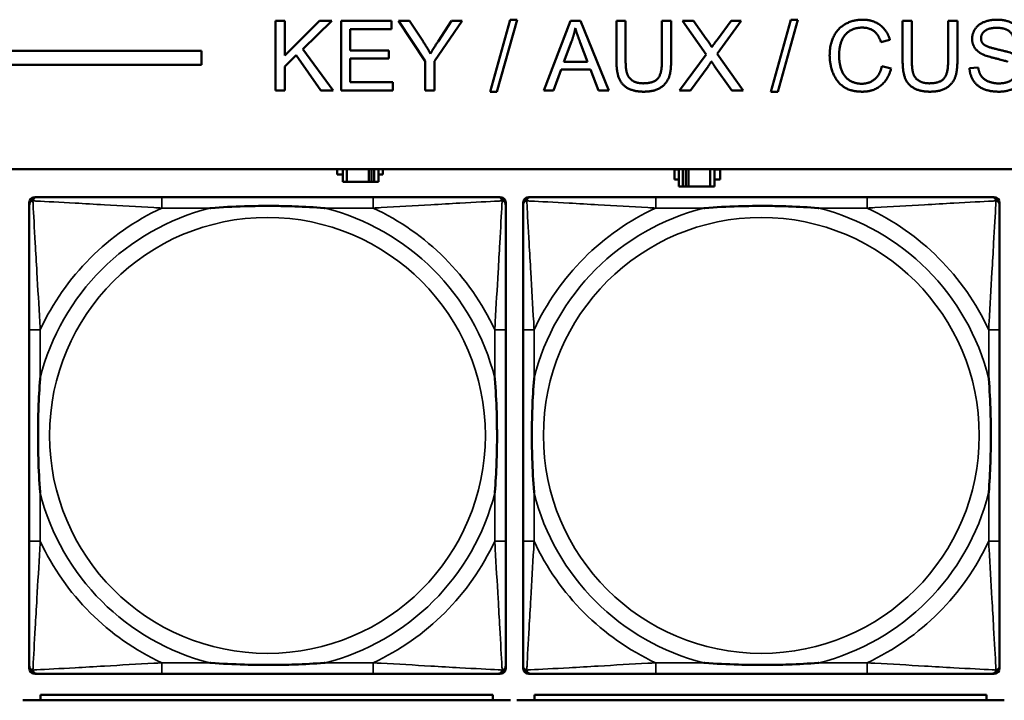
# Model space of a CAD drawing. Header units: inches. Extents: x 0.2 to 58.8, y 1.7 to 68.8.
# Tile 117 of 256: x 29.4 to 30.8, y 52.3 to 53.3. Entities that reach past the tile are written whole.
import ezdxf

# ---------------------------------------------------------------- set-up
doc = ezdxf.new("R2010")
doc.units = ezdxf.units.IN
doc.header["$MEASUREMENT"] = 0
doc.layers.add('Visible (ANSI)', color=7, linetype='Continuous', lineweight=50)
doc.layers.add('Visible Narrow (ANSI)', color=7, linetype='Continuous', lineweight=35)

msp = doc.modelspace()

# ---------------------------------------------------------------- linework, layer by layer
at = {"layer": 'Visible (ANSI)'}
for p, q in [((29.7531, 53.2795), (29.7663, 53.2795)), ((29.7531, 53.1795), (29.7531, 53.2795)), ((29.7663, 53.2795), (29.7663, 53.23)), ((29.7663, 53.23), (29.816, 53.2795)), ((29.8339, 53.2795), (29.792, 53.239)), ((29.816, 53.2795), (29.8339, 53.2795)), ((29.8471, 53.2795), (29.9195, 53.2795)), ((29.8471, 53.1795), (29.8471, 53.2795)), ((29.9195, 53.2795), (29.9195, 53.2677)), ((29.9682, 53.2219), (29.9297, 53.2795)), ((29.9297, 53.2795), (29.9457, 53.2795)), ((29.9457, 53.2795), (29.9655, 53.2493)), ((30.0214, 53.2795), (29.9815, 53.2219)), ((29.9866, 53.2501), (30.006, 53.2795)), ((30.006, 53.2795), (30.0214, 53.2795)), ((30.0613, 53.1778), (30.0903, 53.2812)), ((30.1002, 53.2812), (30.0712, 53.1778)), ((30.0903, 53.2812), (30.1002, 53.2812)), ((30.1387, 53.1795), (30.1771, 53.2795)), ((30.1771, 53.2795), (30.1915, 53.2795)), ((30.1915, 53.2795), (30.2323, 53.1795)), ((30.2431, 53.2217), (30.2431, 53.2795)), ((30.2431, 53.2795), (30.2563, 53.2795)), ((30.2563, 53.2795), (30.2563, 53.2218)), ((30.3085, 53.2218), (30.3085, 53.2795)), ((30.3085, 53.2795), (30.3217, 53.2795)), ((30.3217, 53.2795), (30.3217, 53.2217)), ((30.3723, 53.2314), (30.3382, 53.2795)), ((30.3382, 53.2795), (30.3539, 53.2795)), ((30.3539, 53.2795), (30.3722, 53.2539)), ((30.4226, 53.2795), (30.3879, 53.232)), ((30.3882, 53.2529), (30.4082, 53.2795)), ((30.4082, 53.2795), (30.4226, 53.2795)), ((30.465, 53.1778), (30.494, 53.2812)), ((30.5039, 53.2812), (30.4749, 53.1778)), ((30.494, 53.2812), (30.5039, 53.2812)), ((30.6545, 53.2217), (30.6545, 53.2795)), ((30.6545, 53.2795), (30.6678, 53.2795)), ((30.6678, 53.2795), (30.6678, 53.2218)), ((30.7199, 53.2218), (30.7199, 53.2795)), ((30.7199, 53.2795), (30.7332, 53.2795)), ((30.7332, 53.2795), (30.7332, 53.2217)), ((29.9195, 53.2677), (29.8604, 53.2677)), ((29.8604, 53.2677), (29.8604, 53.2371)), ((30.6363, 53.2522), (30.6233, 53.249)), ((29.792, 53.239), (29.8358, 53.1795)), ((29.8604, 53.2371), (29.9158, 53.2371)), ((29.9158, 53.2371), (29.9158, 53.2253)), ((30.1675, 53.2205), (30.1786, 53.2499)), ((30.191, 53.2483), (30.2015, 53.2205)), ((22.2594, 53.2363), (29.6465, 53.2363)), ((29.6465, 53.2363), (29.6465, 53.2163)), ((29.7827, 53.2301), (29.7663, 53.2142)), ((29.8183, 53.1795), (29.7827, 53.2301)), ((29.9158, 53.2253), (29.8604, 53.2253)), ((29.8604, 53.2253), (29.8604, 53.1913)), ((30.3336, 53.1795), (30.3723, 53.2314)), ((30.3879, 53.232), (30.4253, 53.1795)), ((29.6465, 53.2163), (22.2594, 53.2163)), ((29.7663, 53.2142), (29.7663, 53.1795)), ((29.9682, 53.1795), (29.9682, 53.2219)), ((29.9815, 53.2219), (29.9815, 53.1795)), ((30.1637, 53.2098), (30.1528, 53.1795)), ((30.2057, 53.2098), (30.1637, 53.2098)), ((30.2015, 53.2205), (30.1675, 53.2205)), ((30.2172, 53.1795), (30.2057, 53.2098)), ((30.3749, 53.2142), (30.3496, 53.1795)), ((30.4091, 53.1795), (30.3838, 53.2152)), ((30.6247, 53.2147), (30.638, 53.2113)), ((30.7507, 53.2117), (30.7632, 53.2128)), ((29.8604, 53.1913), (29.9218, 53.1913)), ((29.9218, 53.1913), (29.9218, 53.1795)), ((29.7663, 53.1795), (29.7531, 53.1795)), ((29.8358, 53.1795), (29.8183, 53.1795)), ((29.9218, 53.1795), (29.8471, 53.1795)), ((29.9815, 53.1795), (29.9682, 53.1795)), ((30.0712, 53.1778), (30.0613, 53.1778)), ((30.1528, 53.1795), (30.1387, 53.1795)), ((30.2323, 53.1795), (30.2172, 53.1795)), ((30.3496, 53.1795), (30.3336, 53.1795)), ((30.4253, 53.1795), (30.4091, 53.1795)), ((30.4749, 53.1778), (30.465, 53.1778)), ((22.2594, 53.0663), (39.3535, 53.0663)), ((29.8418, 53.0588), (29.8418, 53.0663)), ((29.8499, 53.0588), (29.8418, 53.0588)), ((29.8499, 53.0663), (29.8499, 53.0483)), ((29.8557, 53.0483), (29.8557, 53.0663)), ((29.887, 53.0483), (29.887, 53.0663)), ((29.891, 53.0663), (29.891, 53.0483)), ((29.895, 53.0663), (29.895, 53.0483)), ((29.9009, 53.0483), (29.9009, 53.0663)), ((29.9073, 53.0588), (29.9009, 53.0588)), ((29.9073, 53.0663), (29.9073, 53.0588)), ((30.3264, 53.0518), (30.3264, 53.0658)), ((30.3264, 53.0658), (30.3329, 53.0658)), ((30.3329, 53.0663), (30.3329, 53.0413)), ((30.3387, 53.0413), (30.3387, 53.0663)), ((30.3427, 53.0413), (30.3427, 53.0663)), ((30.3467, 53.0663), (30.3467, 53.0413)), ((30.378, 53.0663), (30.378, 53.0413)), ((30.3839, 53.0413), (30.3839, 53.0663)), ((30.3839, 53.0658), (30.392, 53.0658)), ((30.392, 53.0658), (30.392, 53.0518)), ((29.8499, 53.0483), (29.8557, 53.0483)), ((29.887, 53.0483), (29.8557, 53.0483)), ((29.891, 53.0483), (29.887, 53.0483)), ((29.895, 53.0483), (29.891, 53.0483)), ((29.895, 53.0483), (29.9009, 53.0483)), ((30.3329, 53.0518), (30.3264, 53.0518)), ((30.3329, 53.0413), (30.3387, 53.0413)), ((30.3427, 53.0413), (30.3387, 53.0413)), ((30.3467, 53.0413), (30.3427, 53.0413)), ((30.378, 53.0413), (30.3467, 53.0413)), ((30.378, 53.0413), (30.3839, 53.0413)), ((30.392, 53.0518), (30.3839, 53.0518)), ((29.4068, 53.0262), (29.4107, 53.0262)), ((29.8934, 53.0262), (29.5895, 53.0262)), ((30.0721, 53.0262), (30.0761, 53.0262)), ((30.1168, 53.0262), (30.1207, 53.0262)), ((30.6034, 53.0262), (30.2995, 53.0262)), ((30.7821, 53.0262), (30.7861, 53.0262)), ((29.3989, 52.349), (29.3989, 53.0183)), ((30.0839, 53.0183), (30.0839, 53.0144)), ((30.1089, 52.349), (30.1089, 53.0183)), ((30.7939, 53.0183), (30.7939, 53.0144)), ((29.3989, 52.8357), (29.3989, 52.5317)), ((30.0839, 52.5317), (30.0839, 52.8357)), ((30.1089, 52.8357), (30.1089, 52.5317)), ((30.7939, 52.5317), (30.7939, 52.8357)), ((30.0839, 52.353), (30.0839, 52.349)), ((30.7939, 52.353), (30.7939, 52.349)), ((30.0761, 52.3412), (29.4068, 52.3412)), ((29.5895, 52.3412), (29.8934, 52.3412)), ((30.7861, 52.3412), (30.1168, 52.3412)), ((30.2995, 52.3412), (30.6034, 52.3412)), ((30.0907, 52.303), (29.3897, 52.303)), ((30.0652, 52.311), (29.4152, 52.311)), ((29.4152, 52.303), (29.4152, 52.311)), ((30.0652, 52.311), (30.0652, 52.303)), ((30.8007, 52.303), (30.0997, 52.303)), ((30.7752, 52.311), (30.1252, 52.311)), ((30.1252, 52.303), (30.1252, 52.311)), ((30.7752, 52.311), (30.7752, 52.303))]:
    msp.add_line(p, q, dxfattribs=at)
for centre, radius, start, end in [((29.4107, 53.0144), 0.0118, 90, 180), ((29.4068, 53.0183), 0.00787, 90, 180), ((30.0721, 53.0144), 0.0118, 0, 90), ((30.0761, 53.0183), 0.00787, 0, 90), ((30.1207, 53.0144), 0.0118, 90, 180), ((30.1168, 53.0183), 0.00787, 90, 180), ((30.7821, 53.0144), 0.0118, 0, 90), ((30.7861, 53.0183), 0.00787, 0, 90), ((29.4107, 52.353), 0.0118, 180, 270), ((29.4068, 52.349), 0.00787, 180, 270), ((30.0721, 52.353), 0.0118, 270, 360), ((30.0761, 52.349), 0.00787, 270, 0), ((30.1207, 52.353), 0.0118, 180, 270), ((30.1168, 52.349), 0.00787, 180, 270), ((30.7821, 52.353), 0.0118, 270, 360), ((30.7861, 52.349), 0.00787, 270, 0)]:
    msp.add_arc(centre, radius, start, end, dxfattribs=at)
for points in [[(30.5496, 53.2303), (30.5496, 53.2459), (30.5615, 53.2692), (30.5836, 53.2813), (30.5968, 53.2813)], [(30.5968, 53.2813), (30.6118, 53.2813), (30.6323, 53.266), (30.6363, 53.2522)], [(30.7544, 53.2537), (30.7544, 53.2613), (30.763, 53.2744), (30.7796, 53.2813), (30.7897, 53.2813)], [(30.7897, 53.2813), (30.8009, 53.2813), (30.8179, 53.2741), (30.8271, 53.2602), (30.8274, 53.2514)], [(30.1786, 53.2499), (30.182, 53.2594), (30.184, 53.269)], [(30.184, 53.269), (30.1863, 53.2609), (30.191, 53.2483)], [(30.5965, 53.2699), (30.585, 53.2699), (30.5695, 53.2589), (30.5632, 53.2403), (30.5632, 53.2304)], [(30.6233, 53.249), (30.6198, 53.2599), (30.6066, 53.2699), (30.5965, 53.2699)], [(30.7903, 53.2696), (30.7782, 53.2696), (30.7672, 53.2608), (30.7672, 53.2546)], [(30.8147, 53.2504), (30.8137, 53.2599), (30.8018, 53.2696), (30.7903, 53.2696)], [(30.3722, 53.2539), (30.3779, 53.246), (30.3802, 53.2416)], [(30.3802, 53.2416), (30.3836, 53.247), (30.3882, 53.2529)], [(30.7686, 53.232), (30.7614, 53.2357), (30.7544, 53.2468), (30.7544, 53.2537)], [(30.7672, 53.2546), (30.7672, 53.2492), (30.7711, 53.2457)], [(29.9655, 53.2493), (29.9711, 53.241), (29.9757, 53.2324)], [(29.9757, 53.2324), (29.9802, 53.2403), (29.9866, 53.2501)], [(30.7711, 53.2457), (30.7749, 53.2423), (30.8073, 53.2349), (30.8134, 53.2322)], [(30.5966, 53.1778), (30.5804, 53.1778), (30.5602, 53.191), (30.5496, 53.216), (30.5496, 53.2303)], [(30.5632, 53.2304), (30.5632, 53.2176), (30.5707, 53.1986), (30.5863, 53.1892), (30.5954, 53.1892)], [(30.8059, 53.2208), (30.8018, 53.2224), (30.7742, 53.229), (30.7686, 53.232)], [(30.2826, 53.1778), (30.2686, 53.1778), (30.2507, 53.1875), (30.2431, 53.2059), (30.2431, 53.2217)], [(30.2563, 53.2218), (30.2563, 53.2089), (30.2611, 53.1965), (30.273, 53.1898), (30.2815, 53.1898)], [(30.2815, 53.1898), (30.2961, 53.1898), (30.3085, 53.2031), (30.3085, 53.2218)], [(30.3217, 53.2217), (30.3217, 53.2067), (30.315, 53.189), (30.2971, 53.1778), (30.2826, 53.1778)], [(30.3796, 53.2214), (30.3763, 53.2163), (30.3749, 53.2142)], [(30.3838, 53.2152), (30.3816, 53.2182), (30.3796, 53.2214)], [(30.5954, 53.1892), (30.6066, 53.1892), (30.622, 53.202), (30.6247, 53.2147)], [(30.638, 53.2113), (30.6338, 53.195), (30.6122, 53.1778), (30.5966, 53.1778)], [(30.6941, 53.1778), (30.68, 53.1778), (30.6621, 53.1875), (30.6545, 53.2059), (30.6545, 53.2217)], [(30.6678, 53.2218), (30.6678, 53.2089), (30.6726, 53.1965), (30.6844, 53.1898), (30.6929, 53.1898)], [(30.6929, 53.1898), (30.7075, 53.1898), (30.7199, 53.2031), (30.7199, 53.2218)], [(30.7332, 53.2217), (30.7332, 53.2067), (30.7264, 53.189), (30.7086, 53.1778), (30.6941, 53.1778)], [(30.7934, 53.1778), (30.7797, 53.1778), (30.7614, 53.1858), (30.751, 53.2016), (30.7507, 53.2117)], [(30.7632, 53.2128), (30.7641, 53.2052), (30.7706, 53.1956), (30.7842, 53.1897), (30.7928, 53.1897)], [(30.7928, 53.1897), (30.8003, 53.1897), (30.812, 53.1942), (30.8176, 53.202), (30.8176, 53.2067)], [(30.8304, 53.2078), (30.8304, 53.1998), (30.8212, 53.1857), (30.8041, 53.1778), (30.7934, 53.1778)]]:
    msp.add_open_spline(points, degree=2, dxfattribs=at)
for points, knots in [([(29.5895, 53.0262), (29.5859, 53.0262), (29.5823, 53.0262), (29.5787, 53.0262), (29.5455, 53.0262), (29.5118, 53.0262), (29.4809, 53.0262), (29.454, 53.0262), (29.4284, 53.0262), (29.415, 53.0262), (29.4134, 53.0262), (29.412, 53.0262), (29.4107, 53.0262)], [0, 0, 0, 0, 0.0272471, 0.0272471, 0.0272471, 0.2790553, 0.2790553, 0.2790553, 0.4988354, 0.4988354, 0.4988354, 0.5252205, 0.5252205, 0.5252205, 0.5252205]), ([(30.0721, 53.0262), (30.0573, 53.0262), (30.0157, 53.0262), (29.975, 53.0262), (29.9485, 53.0262), (29.9206, 53.0262), (29.8934, 53.0262)], [-0.5252205, -0.5252205, -0.5252205, -0.5252205, -0.20743, -0.20743, -0.20743, 0, 0, 0, 0]), ([(30.2995, 53.0262), (30.2959, 53.0262), (30.2923, 53.0262), (30.2887, 53.0262), (30.2555, 53.0262), (30.2218, 53.0262), (30.1909, 53.0262), (30.164, 53.0262), (30.1384, 53.0262), (30.125, 53.0262), (30.1234, 53.0262), (30.122, 53.0262), (30.1207, 53.0262)], [0, 0, 0, 0, 0.0272471, 0.0272471, 0.0272471, 0.2790553, 0.2790553, 0.2790553, 0.4988354, 0.4988354, 0.4988354, 0.5252205, 0.5252205, 0.5252205, 0.5252205]), ([(30.7821, 53.0262), (30.7673, 53.0262), (30.7257, 53.0262), (30.685, 53.0262), (30.6585, 53.0262), (30.6306, 53.0262), (30.6034, 53.0262)], [-0.5252205, -0.5252205, -0.5252205, -0.5252205, -0.20743, -0.20743, -0.20743, 0, 0, 0, 0]), ([(29.3989, 53.0144), (29.3989, 52.9995), (29.3989, 52.9579), (29.3989, 52.9173), (29.3989, 52.8907), (29.3989, 52.8629), (29.3989, 52.8357)], [-0.5252205, -0.5252205, -0.5252205, -0.5252205, -0.20743, -0.20743, -0.20743, 0, 0, 0, 0]), ([(29.6587, 53.0105), (29.6591, 53.0105), (29.6596, 53.0105), (29.6761, 53.0118), (29.6921, 53.0126), (29.7151, 53.0133), (29.7218, 53.0135), (29.731, 53.0136), (29.7334, 53.0136), (29.7375, 53.0136), (29.7391, 53.0136), (29.7422, 53.0136), (29.7438, 53.0136), (29.7473, 53.0136), (29.7494, 53.0136), (29.7556, 53.0136), (29.7597, 53.0135), (29.7694, 53.0133), (29.775, 53.0131), (29.7948, 53.0124), (29.8088, 53.0116), (29.8233, 53.0105), (29.8237, 53.0105), (29.8242, 53.0105)], [-0.416114, -0.416114, -0.416114, -0.416114, -0.4127691, -0.4127691, -0.2896446, -0.2896446, -0.2388934, -0.2388934, -0.2201881, -0.2201881, -0.2080204, -0.2080204, -0.196499, -0.196499, -0.1809939, -0.1809939, -0.149741, -0.149741, -0.1073162, -0.1073162, 0, 0, 0.0033356, 0.0033356, 0.0033356, 0.0033356]), ([(30.0839, 52.8357), (30.0839, 52.8392), (30.0839, 52.8428), (30.0839, 52.8464), (30.0839, 52.8796), (30.0839, 52.9133), (30.0839, 52.9442), (30.0839, 52.9711), (30.0839, 52.9967), (30.0839, 53.0101), (30.0839, 53.0117), (30.0839, 53.0132), (30.0839, 53.0144)], [0, 0, 0, 0, 0.0272471, 0.0272471, 0.0272471, 0.2790553, 0.2790553, 0.2790553, 0.4988354, 0.4988354, 0.4988354, 0.5252205, 0.5252205, 0.5252205, 0.5252205]), ([(30.1089, 53.0144), (30.1089, 52.9995), (30.1089, 52.9579), (30.1089, 52.9173), (30.1089, 52.8907), (30.1089, 52.8629), (30.1089, 52.8357)], [-0.5252205, -0.5252205, -0.5252205, -0.5252205, -0.20743, -0.20743, -0.20743, 0, 0, 0, 0]), ([(30.3687, 53.0105), (30.3691, 53.0105), (30.3696, 53.0105), (30.3861, 53.0118), (30.4021, 53.0126), (30.4251, 53.0133), (30.4318, 53.0135), (30.441, 53.0136), (30.4434, 53.0136), (30.4475, 53.0136), (30.4491, 53.0136), (30.4522, 53.0136), (30.4538, 53.0136), (30.4573, 53.0136), (30.4594, 53.0136), (30.4656, 53.0136), (30.4697, 53.0135), (30.4794, 53.0133), (30.485, 53.0131), (30.5048, 53.0124), (30.5188, 53.0116), (30.5333, 53.0105), (30.5337, 53.0105), (30.5342, 53.0105)], [-0.416114, -0.416114, -0.416114, -0.416114, -0.4127691, -0.4127691, -0.2896446, -0.2896446, -0.2388934, -0.2388934, -0.2201881, -0.2201881, -0.2080204, -0.2080204, -0.196499, -0.196499, -0.1809939, -0.1809939, -0.149741, -0.149741, -0.1073162, -0.1073162, 0, 0, 0.0033356, 0.0033356, 0.0033356, 0.0033356]), ([(30.7939, 52.8357), (30.7939, 52.8392), (30.7939, 52.8428), (30.7939, 52.8464), (30.7939, 52.8796), (30.7939, 52.9133), (30.7939, 52.9442), (30.7939, 52.9711), (30.7939, 52.9967), (30.7939, 53.0101), (30.7939, 53.0117), (30.7939, 53.0132), (30.7939, 53.0144)], [0, 0, 0, 0, 0.0272471, 0.0272471, 0.0272471, 0.2790553, 0.2790553, 0.2790553, 0.4988354, 0.4988354, 0.4988354, 0.5252205, 0.5252205, 0.5252205, 0.5252205]), ([(29.4147, 52.601), (29.4146, 52.6014), (29.4146, 52.6018), (29.4134, 52.6183), (29.4125, 52.6344), (29.4118, 52.6573), (29.4116, 52.664), (29.4115, 52.6732), (29.4115, 52.6757), (29.4115, 52.6798), (29.4115, 52.6814), (29.4115, 52.6845), (29.4115, 52.686), (29.4115, 52.6896), (29.4115, 52.6916), (29.4116, 52.6978), (29.4116, 52.702), (29.4118, 52.7117), (29.412, 52.7173), (29.4127, 52.7371), (29.4135, 52.7511), (29.4146, 52.7656), (29.4146, 52.766), (29.4147, 52.7664)], [-0.416114, -0.416114, -0.416114, -0.416114, -0.4127691, -0.4127691, -0.2896446, -0.2896446, -0.2388934, -0.2388934, -0.2201881, -0.2201881, -0.2080204, -0.2080204, -0.196499, -0.196499, -0.1809939, -0.1809939, -0.149741, -0.149741, -0.1073162, -0.1073162, 0, 0, 0.0033356, 0.0033356, 0.0033356, 0.0033356]), ([(30.0682, 52.7664), (30.0682, 52.766), (30.0683, 52.7656), (30.0695, 52.7491), (30.0704, 52.733), (30.0711, 52.7101), (30.0712, 52.7034), (30.0713, 52.6942), (30.0714, 52.6917), (30.0714, 52.6876), (30.0714, 52.686), (30.0714, 52.6829), (30.0714, 52.6814), (30.0714, 52.6778), (30.0714, 52.6757), (30.0713, 52.6696), (30.0712, 52.6654), (30.071, 52.6557), (30.0709, 52.6501), (30.0702, 52.6303), (30.0694, 52.6163), (30.0683, 52.6018), (30.0682, 52.6014), (30.0682, 52.601)], [-0.416114, -0.416114, -0.416114, -0.416114, -0.4127691, -0.4127691, -0.2896446, -0.2896446, -0.2388934, -0.2388934, -0.2201881, -0.2201881, -0.2080204, -0.2080204, -0.196499, -0.196499, -0.1809939, -0.1809939, -0.149741, -0.149741, -0.1073162, -0.1073162, 0, 0, 0.0033356, 0.0033356, 0.0033356, 0.0033356]), ([(30.1247, 52.601), (30.1246, 52.6014), (30.1246, 52.6018), (30.1234, 52.6183), (30.1225, 52.6344), (30.1218, 52.6573), (30.1216, 52.664), (30.1215, 52.6732), (30.1215, 52.6757), (30.1215, 52.6798), (30.1215, 52.6814), (30.1215, 52.6845), (30.1215, 52.686), (30.1215, 52.6896), (30.1215, 52.6916), (30.1216, 52.6978), (30.1216, 52.702), (30.1218, 52.7117), (30.122, 52.7173), (30.1227, 52.7371), (30.1235, 52.7511), (30.1246, 52.7656), (30.1246, 52.766), (30.1247, 52.7664)], [-0.416114, -0.416114, -0.416114, -0.416114, -0.4127691, -0.4127691, -0.2896446, -0.2896446, -0.2388934, -0.2388934, -0.2201881, -0.2201881, -0.2080204, -0.2080204, -0.196499, -0.196499, -0.1809939, -0.1809939, -0.149741, -0.149741, -0.1073162, -0.1073162, 0, 0, 0.0033356, 0.0033356, 0.0033356, 0.0033356]), ([(30.7782, 52.7664), (30.7782, 52.766), (30.7783, 52.7656), (30.7795, 52.7491), (30.7804, 52.733), (30.7811, 52.7101), (30.7812, 52.7034), (30.7813, 52.6942), (30.7814, 52.6917), (30.7814, 52.6876), (30.7814, 52.686), (30.7814, 52.6829), (30.7814, 52.6814), (30.7814, 52.6778), (30.7814, 52.6757), (30.7813, 52.6696), (30.7812, 52.6654), (30.781, 52.6557), (30.7809, 52.6501), (30.7802, 52.6303), (30.7794, 52.6163), (30.7783, 52.6018), (30.7782, 52.6014), (30.7782, 52.601)], [-0.416114, -0.416114, -0.416114, -0.416114, -0.4127691, -0.4127691, -0.2896446, -0.2896446, -0.2388934, -0.2388934, -0.2201881, -0.2201881, -0.2080204, -0.2080204, -0.196499, -0.196499, -0.1809939, -0.1809939, -0.149741, -0.149741, -0.1073162, -0.1073162, 0, 0, 0.0033356, 0.0033356, 0.0033356, 0.0033356]), ([(29.3989, 52.5317), (29.3989, 52.5045), (29.3989, 52.4767), (29.3989, 52.4501), (29.3989, 52.4095), (29.3989, 52.3679), (29.3989, 52.353)], [3.9382945, 3.9382945, 3.9382945, 3.9382945, 4.1457245, 4.1457245, 4.1457245, 4.463515, 4.463515, 4.463515, 4.463515]), ([(30.0839, 52.353), (30.0839, 52.3679), (30.0839, 52.4095), (30.0839, 52.4501), (30.0839, 52.4767), (30.0839, 52.5045), (30.0839, 52.5317)], [-0.5252205, -0.5252205, -0.5252205, -0.5252205, -0.20743, -0.20743, -0.20743, 0, 0, 0, 0]), ([(30.1089, 52.5317), (30.1089, 52.5045), (30.1089, 52.4767), (30.1089, 52.4501), (30.1089, 52.4095), (30.1089, 52.3679), (30.1089, 52.353)], [3.9382945, 3.9382945, 3.9382945, 3.9382945, 4.1457245, 4.1457245, 4.1457245, 4.463515, 4.463515, 4.463515, 4.463515]), ([(30.7939, 52.353), (30.7939, 52.3679), (30.7939, 52.4095), (30.7939, 52.4501), (30.7939, 52.4767), (30.7939, 52.5045), (30.7939, 52.5317)], [-0.5252205, -0.5252205, -0.5252205, -0.5252205, -0.20743, -0.20743, -0.20743, 0, 0, 0, 0]), ([(29.8242, 52.3569), (29.8237, 52.3569), (29.8233, 52.3569), (29.8088, 52.3558), (29.7948, 52.355), (29.775, 52.3543), (29.7694, 52.3541), (29.7597, 52.3539), (29.7556, 52.3538), (29.7494, 52.3538), (29.7473, 52.3538), (29.7438, 52.3538), (29.7422, 52.3538), (29.7391, 52.3538), (29.7375, 52.3538), (29.7334, 52.3538), (29.731, 52.3538), (29.7218, 52.3539), (29.7151, 52.3541), (29.6921, 52.3548), (29.6761, 52.3556), (29.6596, 52.3569), (29.6591, 52.3569), (29.6587, 52.3569)], [-0.4149464, -0.4149464, -0.4149464, -0.4149464, -0.41162, -0.41162, -0.3046026, -0.3046026, -0.2622958, -0.2622958, -0.23113, -0.23113, -0.215668, -0.215668, -0.2041787, -0.2041787, -0.1920448, -0.1920448, -0.1733916, -0.1733916, -0.1227817, -0.1227817, 0, 0, 0.0033356, 0.0033356, 0.0033356, 0.0033356]), ([(30.5342, 52.3569), (30.5337, 52.3569), (30.5333, 52.3569), (30.5188, 52.3558), (30.5048, 52.355), (30.485, 52.3543), (30.4794, 52.3541), (30.4697, 52.3539), (30.4656, 52.3538), (30.4594, 52.3538), (30.4573, 52.3538), (30.4538, 52.3538), (30.4522, 52.3538), (30.4491, 52.3538), (30.4475, 52.3538), (30.4434, 52.3538), (30.441, 52.3538), (30.4318, 52.3539), (30.4251, 52.3541), (30.4021, 52.3548), (30.3861, 52.3556), (30.3696, 52.3569), (30.3691, 52.3569), (30.3687, 52.3569)], [-0.4149464, -0.4149464, -0.4149464, -0.4149464, -0.41162, -0.41162, -0.3046026, -0.3046026, -0.2622958, -0.2622958, -0.23113, -0.23113, -0.215668, -0.215668, -0.2041787, -0.2041787, -0.1920448, -0.1920448, -0.1733916, -0.1733916, -0.1227817, -0.1227817, 0, 0, 0.0033356, 0.0033356, 0.0033356, 0.0033356]), ([(29.4107, 52.3412), (29.4256, 52.3412), (29.4672, 52.3412), (29.5079, 52.3412), (29.5344, 52.3412), (29.5623, 52.3412), (29.5895, 52.3412)], [-0.5252205, -0.5252205, -0.5252205, -0.5252205, -0.20743, -0.20743, -0.20743, 0, 0, 0, 0]), ([(29.8934, 52.3412), (29.9206, 52.3412), (29.9485, 52.3412), (29.975, 52.3412), (30.0157, 52.3412), (30.0573, 52.3412), (30.0721, 52.3412)], [3.9382945, 3.9382945, 3.9382945, 3.9382945, 4.1457245, 4.1457245, 4.1457245, 4.463515, 4.463515, 4.463515, 4.463515]), ([(30.1207, 52.3412), (30.1356, 52.3412), (30.1772, 52.3412), (30.2179, 52.3412), (30.2444, 52.3412), (30.2723, 52.3412), (30.2995, 52.3412)], [-0.5252205, -0.5252205, -0.5252205, -0.5252205, -0.20743, -0.20743, -0.20743, 0, 0, 0, 0]), ([(30.6034, 52.3412), (30.6306, 52.3412), (30.6585, 52.3412), (30.685, 52.3412), (30.7257, 52.3412), (30.7673, 52.3412), (30.7821, 52.3412)], [3.9382945, 3.9382945, 3.9382945, 3.9382945, 4.1457245, 4.1457245, 4.1457245, 4.463515, 4.463515, 4.463515, 4.463515])]:
    msp.add_open_spline(points, degree=3, knots=knots, dxfattribs=at)
at = {"layer": 'Visible Narrow (ANSI)'}
for p, q in [((29.5895, 53.0262), (29.5895, 53.0105)), ((29.8934, 53.0262), (29.8934, 53.0105)), ((30.2995, 53.0262), (30.2995, 53.0105)), ((30.6034, 53.0262), (30.6034, 53.0105)), ((29.5895, 53.0105), (29.6587, 53.0105)), ((29.8242, 53.0105), (29.8934, 53.0105)), ((30.2995, 53.0105), (30.3687, 53.0105)), ((30.5342, 53.0105), (30.6034, 53.0105)), ((29.4147, 52.8357), (29.3989, 52.8357)), ((29.4147, 52.7664), (29.4147, 52.8357)), ((30.0839, 52.8357), (30.0682, 52.8357)), ((30.0682, 52.8357), (30.0682, 52.7664)), ((30.1247, 52.8357), (30.1089, 52.8357)), ((30.1247, 52.7664), (30.1247, 52.8357)), ((30.7939, 52.8357), (30.7782, 52.8357)), ((30.7782, 52.8357), (30.7782, 52.7664)), ((29.4147, 52.5317), (29.4147, 52.601)), ((30.0682, 52.601), (30.0682, 52.5317)), ((30.1247, 52.5317), (30.1247, 52.601)), ((30.7782, 52.601), (30.7782, 52.5317)), ((29.4147, 52.5317), (29.3989, 52.5317)), ((30.0839, 52.5317), (30.0682, 52.5317)), ((30.1247, 52.5317), (30.1089, 52.5317)), ((30.7939, 52.5317), (30.7782, 52.5317)), ((29.5895, 52.3569), (29.5895, 52.3412)), ((29.6587, 52.3569), (29.5895, 52.3569)), ((29.8934, 52.3569), (29.8242, 52.3569)), ((29.8934, 52.3569), (29.8934, 52.3412)), ((30.2995, 52.3569), (30.2995, 52.3412)), ((30.3687, 52.3569), (30.2995, 52.3569)), ((30.6034, 52.3569), (30.5342, 52.3569)), ((30.6034, 52.3569), (30.6034, 52.3412))]:
    msp.add_line(p, q, dxfattribs=at)
for centre in [(29.7414, 52.6837), (30.4514, 52.6837)]:
    msp.add_circle(centre, 0.3133, dxfattribs=at)
for centre, radius, start, end in [((29.7414, 52.6837), 0.3371, 104.2103, 165.7897), ((29.7414, 52.6837), 0.3604, 114.9407, 155.0593), ((29.7414, 52.6837), 0.3371, 14.2103, 75.7897), ((29.7414, 52.6837), 0.3604, 24.9407, 65.0593), ((30.4514, 52.6837), 0.3371, 104.2103, 165.7897), ((30.4514, 52.6837), 0.3604, 114.9407, 155.0593), ((30.4514, 52.6837), 0.3371, 14.2103, 75.7897), ((30.4514, 52.6837), 0.3604, 24.9407, 65.0593), ((29.7414, 52.6837), 0.3371, 194.2103, 255.7897), ((29.7414, 52.6837), 0.3371, 284.2103, 345.7897), ((30.4514, 52.6837), 0.3371, 194.2103, 255.7897), ((30.4514, 52.6837), 0.3371, 284.2103, 345.7897), ((29.7414, 52.6837), 0.3604, 204.9407, 245.0593), ((29.7414, 52.6837), 0.3604, 294.9407, 335.0593), ((30.4514, 52.6837), 0.3604, 204.9407, 245.0593), ((30.4514, 52.6837), 0.3604, 294.9407, 335.0593)]:
    msp.add_arc(centre, radius, start, end, dxfattribs=at)
for points, knots in [([(29.4042, 53.0209), (29.4044, 53.0215), (29.4046, 53.0221), (29.4051, 53.0231), (29.4055, 53.0236), (29.4061, 53.0243), (29.4063, 53.0246), (29.4067, 53.0249), (29.4069, 53.025), (29.4072, 53.0253), (29.4075, 53.0254), (29.4081, 53.0257), (29.4086, 53.0259), (29.4096, 53.0261), (29.4101, 53.0262), (29.4107, 53.0262)], [-0.00012419, -0.00012419, -0.00012419, -0.00012419, 0.00449537, 0.00449537, 0.00977487, 0.00977487, 0.01307456, 0.01307456, 0.0147244, 0.0147244, 0.01736415, 0.01736415, 0.02158775, 0.02158775, 0.02627331, 0.02627331, 0.02627331, 0.02627331]), ([(30.0721, 53.0262), (30.0727, 53.0262), (30.0733, 53.0261), (30.0743, 53.0259), (30.0747, 53.0257), (30.0754, 53.0254), (30.0756, 53.0253), (30.076, 53.025), (30.0761, 53.0249), (30.0765, 53.0246), (30.0768, 53.0243), (30.0774, 53.0236), (30.0777, 53.0231), (30.0783, 53.0221), (30.0785, 53.0215), (30.0787, 53.0209)], [-0.02627331, -0.02627331, -0.02627331, -0.02627331, -0.02158775, -0.02158775, -0.01736415, -0.01736415, -0.0147244, -0.0147244, -0.01307456, -0.01307456, -0.00977487, -0.00977487, -0.00449537, -0.00449537, 0.00012419, 0.00012419, 0.00012419, 0.00012419]), ([(30.1142, 53.0209), (30.1144, 53.0215), (30.1146, 53.0221), (30.1151, 53.0231), (30.1155, 53.0236), (30.1161, 53.0243), (30.1163, 53.0246), (30.1167, 53.0249), (30.1169, 53.025), (30.1172, 53.0253), (30.1175, 53.0254), (30.1181, 53.0257), (30.1186, 53.0259), (30.1196, 53.0261), (30.1201, 53.0262), (30.1207, 53.0262)], [-0.00012419, -0.00012419, -0.00012419, -0.00012419, 0.00449537, 0.00449537, 0.00977487, 0.00977487, 0.01307456, 0.01307456, 0.0147244, 0.0147244, 0.01736415, 0.01736415, 0.02158775, 0.02158775, 0.02627331, 0.02627331, 0.02627331, 0.02627331]), ([(30.7821, 53.0262), (30.7827, 53.0262), (30.7833, 53.0261), (30.7843, 53.0259), (30.7847, 53.0257), (30.7854, 53.0254), (30.7856, 53.0253), (30.786, 53.025), (30.7861, 53.0249), (30.7865, 53.0246), (30.7868, 53.0243), (30.7874, 53.0236), (30.7877, 53.0231), (30.7883, 53.0221), (30.7885, 53.0215), (30.7887, 53.0209)], [-0.02627331, -0.02627331, -0.02627331, -0.02627331, -0.02158775, -0.02158775, -0.01736415, -0.01736415, -0.0147244, -0.0147244, -0.01307456, -0.01307456, -0.00977487, -0.00977487, -0.00449537, -0.00449537, 0.00012419, 0.00012419, 0.00012419, 0.00012419]), ([(29.3989, 53.0144), (29.3989, 53.015), (29.399, 53.0156), (29.3992, 53.0166), (29.3994, 53.017), (29.3997, 53.0177), (29.3999, 53.0179), (29.4001, 53.0183), (29.4002, 53.0184), (29.4006, 53.0188), (29.4008, 53.0191), (29.4015, 53.0197), (29.402, 53.02), (29.4031, 53.0205), (29.4036, 53.0208), (29.4042, 53.0209)], [-0.02627331, -0.02627331, -0.02627331, -0.02627331, -0.02158775, -0.02158775, -0.01736415, -0.01736415, -0.0147244, -0.0147244, -0.01307456, -0.01307456, -0.00977487, -0.00977487, -0.00449537, -0.00449537, 0.00012419, 0.00012419, 0.00012419, 0.00012419]), ([(29.4147, 52.8357), (29.4145, 52.8394), (29.4143, 52.8432), (29.4127, 52.8705), (29.4113, 52.8947), (29.4091, 52.9326), (29.4083, 52.9466), (29.4063, 52.9818), (29.4052, 53.002), (29.4044, 53.0174), (29.4043, 53.0192), (29.4042, 53.0209)], [0, 0, 0, 0, 0.0278591, 0.0278591, 0.201273, 0.201273, 0.3066357, 0.3066357, 0.475216, 0.475216, 0.5007189, 0.5007189, 0.5007189, 0.5007189]), ([(29.4042, 53.0209), (29.4059, 53.0208), (29.4077, 53.0207), (29.4232, 53.0199), (29.4433, 53.0188), (29.4785, 53.0169), (29.4926, 53.016), (29.5304, 53.0138), (29.5546, 53.0124), (29.582, 53.0109), (29.5857, 53.0107), (29.5895, 53.0105)], [-0.5007189, -0.5007189, -0.5007189, -0.5007189, -0.475216, -0.475216, -0.3066357, -0.3066357, -0.201273, -0.201273, -0.0278591, -0.0278591, 0, 0, 0, 0]), ([(29.8934, 53.0105), (29.8971, 53.0107), (29.9009, 53.0109), (29.9283, 53.0124), (29.9525, 53.0138), (29.9903, 53.016), (30.0043, 53.0169), (30.0396, 53.0188), (30.0597, 53.0199), (30.0751, 53.0207), (30.077, 53.0208), (30.0787, 53.0209)], [0, 0, 0, 0, 0.0278591, 0.0278591, 0.201273, 0.201273, 0.3066357, 0.3066357, 0.475216, 0.475216, 0.5007189, 0.5007189, 0.5007189, 0.5007189]), ([(30.0787, 53.0209), (30.0786, 53.0192), (30.0785, 53.0174), (30.0777, 53.002), (30.0766, 52.9818), (30.0746, 52.9466), (30.0738, 52.9326), (30.0716, 52.8947), (30.0701, 52.8705), (30.0686, 52.8432), (30.0684, 52.8394), (30.0682, 52.8357)], [-0.5007189, -0.5007189, -0.5007189, -0.5007189, -0.475216, -0.475216, -0.3066357, -0.3066357, -0.201273, -0.201273, -0.0278591, -0.0278591, 0, 0, 0, 0]), ([(30.0787, 53.0209), (30.0793, 53.0208), (30.0798, 53.0205), (30.0808, 53.02), (30.0813, 53.0197), (30.082, 53.0191), (30.0823, 53.0188), (30.0826, 53.0184), (30.0827, 53.0183), (30.083, 53.0179), (30.0831, 53.0177), (30.0835, 53.017), (30.0836, 53.0166), (30.0839, 53.0156), (30.0839, 53.015), (30.0839, 53.0144)], [-0.00012419, -0.00012419, -0.00012419, -0.00012419, 0.00449537, 0.00449537, 0.00977487, 0.00977487, 0.01307456, 0.01307456, 0.0147244, 0.0147244, 0.01736415, 0.01736415, 0.02158775, 0.02158775, 0.02627331, 0.02627331, 0.02627331, 0.02627331]), ([(30.1089, 53.0144), (30.1089, 53.015), (30.109, 53.0156), (30.1092, 53.0166), (30.1094, 53.017), (30.1097, 53.0177), (30.1099, 53.0179), (30.1101, 53.0183), (30.1102, 53.0184), (30.1106, 53.0188), (30.1108, 53.0191), (30.1115, 53.0197), (30.112, 53.02), (30.1131, 53.0205), (30.1136, 53.0208), (30.1142, 53.0209)], [-0.02627331, -0.02627331, -0.02627331, -0.02627331, -0.02158775, -0.02158775, -0.01736415, -0.01736415, -0.0147244, -0.0147244, -0.01307456, -0.01307456, -0.00977487, -0.00977487, -0.00449537, -0.00449537, 0.00012419, 0.00012419, 0.00012419, 0.00012419]), ([(30.1247, 52.8357), (30.1245, 52.8394), (30.1243, 52.8432), (30.1227, 52.8705), (30.1213, 52.8947), (30.1191, 52.9326), (30.1183, 52.9466), (30.1163, 52.9818), (30.1152, 53.002), (30.1144, 53.0174), (30.1143, 53.0192), (30.1142, 53.0209)], [0, 0, 0, 0, 0.0278591, 0.0278591, 0.201273, 0.201273, 0.3066357, 0.3066357, 0.475216, 0.475216, 0.5007189, 0.5007189, 0.5007189, 0.5007189]), ([(30.1142, 53.0209), (30.1159, 53.0208), (30.1177, 53.0207), (30.1332, 53.0199), (30.1533, 53.0188), (30.1885, 53.0169), (30.2026, 53.016), (30.2404, 53.0138), (30.2646, 53.0124), (30.292, 53.0109), (30.2957, 53.0107), (30.2995, 53.0105)], [-0.5007189, -0.5007189, -0.5007189, -0.5007189, -0.475216, -0.475216, -0.3066357, -0.3066357, -0.201273, -0.201273, -0.0278591, -0.0278591, 0, 0, 0, 0]), ([(30.6034, 53.0105), (30.6071, 53.0107), (30.6109, 53.0109), (30.6383, 53.0124), (30.6625, 53.0138), (30.7003, 53.016), (30.7143, 53.0169), (30.7496, 53.0188), (30.7697, 53.0199), (30.7851, 53.0207), (30.787, 53.0208), (30.7887, 53.0209)], [0, 0, 0, 0, 0.0278591, 0.0278591, 0.201273, 0.201273, 0.3066357, 0.3066357, 0.475216, 0.475216, 0.5007189, 0.5007189, 0.5007189, 0.5007189]), ([(30.7887, 53.0209), (30.7886, 53.0192), (30.7885, 53.0174), (30.7877, 53.002), (30.7866, 52.9818), (30.7846, 52.9466), (30.7838, 52.9326), (30.7816, 52.8947), (30.7801, 52.8705), (30.7786, 52.8432), (30.7784, 52.8394), (30.7782, 52.8357)], [-0.5007189, -0.5007189, -0.5007189, -0.5007189, -0.475216, -0.475216, -0.3066357, -0.3066357, -0.201273, -0.201273, -0.0278591, -0.0278591, 0, 0, 0, 0]), ([(30.7887, 53.0209), (30.7893, 53.0208), (30.7898, 53.0205), (30.7908, 53.02), (30.7913, 53.0197), (30.792, 53.0191), (30.7923, 53.0188), (30.7926, 53.0184), (30.7927, 53.0183), (30.793, 53.0179), (30.7931, 53.0177), (30.7935, 53.017), (30.7936, 53.0166), (30.7939, 53.0156), (30.7939, 53.015), (30.7939, 53.0144)], [-0.00012419, -0.00012419, -0.00012419, -0.00012419, 0.00449537, 0.00449537, 0.00977487, 0.00977487, 0.01307456, 0.01307456, 0.0147244, 0.0147244, 0.01736415, 0.01736415, 0.02158775, 0.02158775, 0.02627331, 0.02627331, 0.02627331, 0.02627331]), ([(29.4042, 52.3465), (29.4043, 52.3482), (29.4044, 52.35), (29.4052, 52.3654), (29.4063, 52.3856), (29.4083, 52.4208), (29.4091, 52.4348), (29.4113, 52.4727), (29.4127, 52.4969), (29.4143, 52.5242), (29.4145, 52.528), (29.4147, 52.5317)], [-4.4390134, -4.4390134, -4.4390134, -4.4390134, -4.4135105, -4.4135105, -4.2449302, -4.2449302, -4.1395675, -4.1395675, -3.9661536, -3.9661536, -3.9382945, -3.9382945, -3.9382945, -3.9382945]), ([(30.0682, 52.5317), (30.0684, 52.528), (30.0686, 52.5242), (30.0701, 52.4969), (30.0716, 52.4727), (30.0738, 52.4348), (30.0746, 52.4208), (30.0766, 52.3856), (30.0777, 52.3654), (30.0785, 52.35), (30.0786, 52.3482), (30.0787, 52.3465)], [0, 0, 0, 0, 0.0278591, 0.0278591, 0.201273, 0.201273, 0.3066357, 0.3066357, 0.475216, 0.475216, 0.5007189, 0.5007189, 0.5007189, 0.5007189]), ([(30.1142, 52.3465), (30.1143, 52.3482), (30.1144, 52.35), (30.1152, 52.3654), (30.1163, 52.3856), (30.1183, 52.4208), (30.1191, 52.4348), (30.1213, 52.4727), (30.1227, 52.4969), (30.1243, 52.5242), (30.1245, 52.528), (30.1247, 52.5317)], [-4.4390134, -4.4390134, -4.4390134, -4.4390134, -4.4135105, -4.4135105, -4.2449302, -4.2449302, -4.1395675, -4.1395675, -3.9661536, -3.9661536, -3.9382945, -3.9382945, -3.9382945, -3.9382945]), ([(30.7782, 52.5317), (30.7784, 52.528), (30.7786, 52.5242), (30.7801, 52.4969), (30.7816, 52.4727), (30.7838, 52.4348), (30.7846, 52.4208), (30.7866, 52.3856), (30.7877, 52.3654), (30.7885, 52.35), (30.7886, 52.3482), (30.7887, 52.3465)], [0, 0, 0, 0, 0.0278591, 0.0278591, 0.201273, 0.201273, 0.3066357, 0.3066357, 0.475216, 0.475216, 0.5007189, 0.5007189, 0.5007189, 0.5007189]), ([(29.4042, 52.3465), (29.4036, 52.3466), (29.4031, 52.3469), (29.402, 52.3474), (29.4015, 52.3477), (29.4008, 52.3483), (29.4006, 52.3486), (29.4002, 52.349), (29.4001, 52.3491), (29.3999, 52.3495), (29.3997, 52.3497), (29.3994, 52.3504), (29.3992, 52.3508), (29.399, 52.3518), (29.3989, 52.3524), (29.3989, 52.353)], [-0.00012419, -0.00012419, -0.00012419, -0.00012419, 0.00449537, 0.00449537, 0.00977487, 0.00977487, 0.01307456, 0.01307456, 0.0147244, 0.0147244, 0.01736415, 0.01736415, 0.02158775, 0.02158775, 0.02627331, 0.02627331, 0.02627331, 0.02627331]), ([(29.5895, 52.3569), (29.5857, 52.3567), (29.582, 52.3565), (29.5546, 52.355), (29.5304, 52.3536), (29.4926, 52.3514), (29.4785, 52.3505), (29.4433, 52.3486), (29.4232, 52.3475), (29.4077, 52.3467), (29.4059, 52.3466), (29.4042, 52.3465)], [0, 0, 0, 0, 0.0278591, 0.0278591, 0.201273, 0.201273, 0.3066357, 0.3066357, 0.475216, 0.475216, 0.5007189, 0.5007189, 0.5007189, 0.5007189]), ([(29.4107, 52.3412), (29.4101, 52.3412), (29.4096, 52.3413), (29.4086, 52.3415), (29.4081, 52.3417), (29.4075, 52.342), (29.4072, 52.3421), (29.4069, 52.3424), (29.4067, 52.3425), (29.4063, 52.3428), (29.4061, 52.3431), (29.4055, 52.3438), (29.4051, 52.3443), (29.4046, 52.3453), (29.4044, 52.3459), (29.4042, 52.3465)], [-0.02627331, -0.02627331, -0.02627331, -0.02627331, -0.02158775, -0.02158775, -0.01736415, -0.01736415, -0.0147244, -0.0147244, -0.01307456, -0.01307456, -0.00977487, -0.00977487, -0.00449537, -0.00449537, 0.00012419, 0.00012419, 0.00012419, 0.00012419]), ([(30.0787, 52.3465), (30.077, 52.3466), (30.0751, 52.3467), (30.0597, 52.3475), (30.0396, 52.3486), (30.0043, 52.3505), (29.9903, 52.3514), (29.9525, 52.3536), (29.9283, 52.355), (29.9009, 52.3565), (29.8971, 52.3567), (29.8934, 52.3569)], [-4.4390134, -4.4390134, -4.4390134, -4.4390134, -4.4135105, -4.4135105, -4.2449302, -4.2449302, -4.1395675, -4.1395675, -3.9661536, -3.9661536, -3.9382945, -3.9382945, -3.9382945, -3.9382945]), ([(30.0787, 52.3465), (30.0785, 52.3459), (30.0783, 52.3453), (30.0777, 52.3443), (30.0774, 52.3438), (30.0768, 52.3431), (30.0765, 52.3428), (30.0761, 52.3425), (30.076, 52.3424), (30.0756, 52.3421), (30.0754, 52.342), (30.0747, 52.3417), (30.0743, 52.3415), (30.0733, 52.3413), (30.0727, 52.3412), (30.0721, 52.3412)], [-0.00012419, -0.00012419, -0.00012419, -0.00012419, 0.00449537, 0.00449537, 0.00977487, 0.00977487, 0.01307456, 0.01307456, 0.0147244, 0.0147244, 0.01736415, 0.01736415, 0.02158775, 0.02158775, 0.02627331, 0.02627331, 0.02627331, 0.02627331]), ([(30.0839, 52.353), (30.0839, 52.3524), (30.0839, 52.3518), (30.0836, 52.3508), (30.0835, 52.3504), (30.0831, 52.3497), (30.083, 52.3495), (30.0827, 52.3491), (30.0826, 52.349), (30.0823, 52.3486), (30.082, 52.3483), (30.0813, 52.3477), (30.0808, 52.3474), (30.0798, 52.3469), (30.0793, 52.3466), (30.0787, 52.3465)], [-0.02627331, -0.02627331, -0.02627331, -0.02627331, -0.02158775, -0.02158775, -0.01736415, -0.01736415, -0.0147244, -0.0147244, -0.01307456, -0.01307456, -0.00977487, -0.00977487, -0.00449537, -0.00449537, 0.00012419, 0.00012419, 0.00012419, 0.00012419]), ([(30.1142, 52.3465), (30.1136, 52.3466), (30.1131, 52.3469), (30.112, 52.3474), (30.1115, 52.3477), (30.1108, 52.3483), (30.1106, 52.3486), (30.1102, 52.349), (30.1101, 52.3491), (30.1099, 52.3495), (30.1097, 52.3497), (30.1094, 52.3504), (30.1092, 52.3508), (30.109, 52.3518), (30.1089, 52.3524), (30.1089, 52.353)], [-0.00012419, -0.00012419, -0.00012419, -0.00012419, 0.00449537, 0.00449537, 0.00977487, 0.00977487, 0.01307456, 0.01307456, 0.0147244, 0.0147244, 0.01736415, 0.01736415, 0.02158775, 0.02158775, 0.02627331, 0.02627331, 0.02627331, 0.02627331]), ([(30.2995, 52.3569), (30.2957, 52.3567), (30.292, 52.3565), (30.2646, 52.355), (30.2404, 52.3536), (30.2026, 52.3514), (30.1885, 52.3505), (30.1533, 52.3486), (30.1332, 52.3475), (30.1177, 52.3467), (30.1159, 52.3466), (30.1142, 52.3465)], [0, 0, 0, 0, 0.0278591, 0.0278591, 0.201273, 0.201273, 0.3066357, 0.3066357, 0.475216, 0.475216, 0.5007189, 0.5007189, 0.5007189, 0.5007189]), ([(30.1207, 52.3412), (30.1201, 52.3412), (30.1196, 52.3413), (30.1186, 52.3415), (30.1181, 52.3417), (30.1175, 52.342), (30.1172, 52.3421), (30.1169, 52.3424), (30.1167, 52.3425), (30.1163, 52.3428), (30.1161, 52.3431), (30.1155, 52.3438), (30.1151, 52.3443), (30.1146, 52.3453), (30.1144, 52.3459), (30.1142, 52.3465)], [-0.02627331, -0.02627331, -0.02627331, -0.02627331, -0.02158775, -0.02158775, -0.01736415, -0.01736415, -0.0147244, -0.0147244, -0.01307456, -0.01307456, -0.00977487, -0.00977487, -0.00449537, -0.00449537, 0.00012419, 0.00012419, 0.00012419, 0.00012419]), ([(30.7887, 52.3465), (30.787, 52.3466), (30.7851, 52.3467), (30.7697, 52.3475), (30.7496, 52.3486), (30.7143, 52.3505), (30.7003, 52.3514), (30.6625, 52.3536), (30.6383, 52.355), (30.6109, 52.3565), (30.6071, 52.3567), (30.6034, 52.3569)], [-4.4390134, -4.4390134, -4.4390134, -4.4390134, -4.4135105, -4.4135105, -4.2449302, -4.2449302, -4.1395675, -4.1395675, -3.9661536, -3.9661536, -3.9382945, -3.9382945, -3.9382945, -3.9382945]), ([(30.7887, 52.3465), (30.7885, 52.3459), (30.7883, 52.3453), (30.7877, 52.3443), (30.7874, 52.3438), (30.7868, 52.3431), (30.7865, 52.3428), (30.7861, 52.3425), (30.786, 52.3424), (30.7856, 52.3421), (30.7854, 52.342), (30.7847, 52.3417), (30.7843, 52.3415), (30.7833, 52.3413), (30.7827, 52.3412), (30.7821, 52.3412)], [-0.00012419, -0.00012419, -0.00012419, -0.00012419, 0.00449537, 0.00449537, 0.00977487, 0.00977487, 0.01307456, 0.01307456, 0.0147244, 0.0147244, 0.01736415, 0.01736415, 0.02158775, 0.02158775, 0.02627331, 0.02627331, 0.02627331, 0.02627331]), ([(30.7939, 52.353), (30.7939, 52.3524), (30.7939, 52.3518), (30.7936, 52.3508), (30.7935, 52.3504), (30.7931, 52.3497), (30.793, 52.3495), (30.7927, 52.3491), (30.7926, 52.349), (30.7923, 52.3486), (30.792, 52.3483), (30.7913, 52.3477), (30.7908, 52.3474), (30.7898, 52.3469), (30.7893, 52.3466), (30.7887, 52.3465)], [-0.02627331, -0.02627331, -0.02627331, -0.02627331, -0.02158775, -0.02158775, -0.01736415, -0.01736415, -0.0147244, -0.0147244, -0.01307456, -0.01307456, -0.00977487, -0.00977487, -0.00449537, -0.00449537, 0.00012419, 0.00012419, 0.00012419, 0.00012419])]:
    msp.add_open_spline(points, degree=3, knots=knots, dxfattribs=at)

doc.saveas('drawing.dxf')
